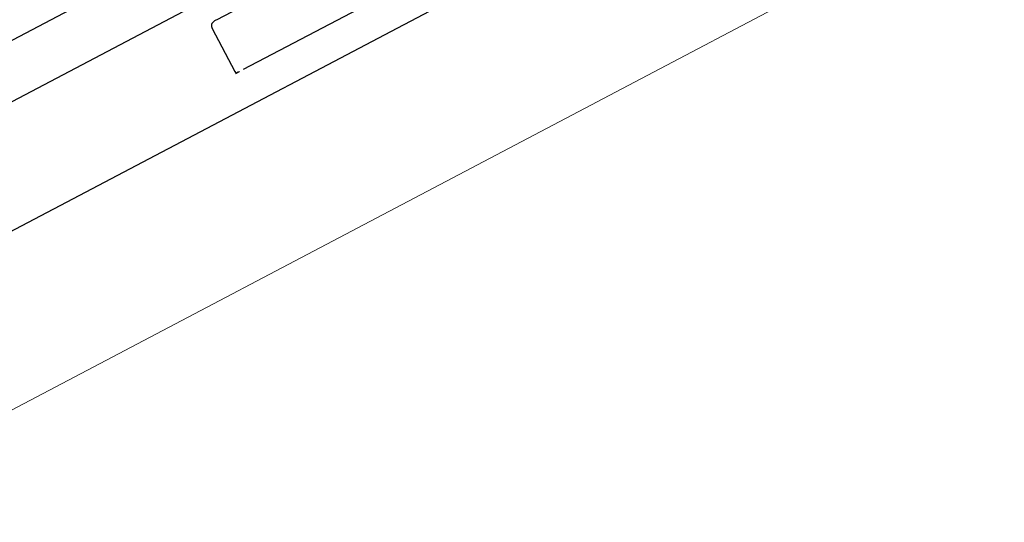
# Model space of a CAD drawing. Header units: metres. Extents: x 7408630 to 7411134, y 5569633 to 5570339.
# Tile 165 of 256: x 7410488.0126 to 7410488.1942, y 5569936.2253 to 5569936.3179. Entities that reach past the tile are written whole.
import ezdxf
from ezdxf.enums import TextEntityAlignment as Align

# ---------------------------------------------------------------- set-up
doc = ezdxf.new("R2010")
doc.units = ezdxf.units.M
doc.header["$MEASUREMENT"] = 0
doc.layers.add('0-wypos-sanitarne', color=1, linetype='Continuous')
for name, color, linetype, lineweight in [('Istn-sciany', 3, 'Continuous', 20), ('OPIS POM NOWE', 140, 'Continuous', 5), ('Opis_pom', 9, 'Continuous', 18)]:
    doc.layers.add(name, color=color, linetype=linetype, lineweight=lineweight)
doc.styles.add('ARIAL', font='tahoma.ttf')

# ---------------------------------------------------------------- blocks, each defined once
blk = doc.blocks.new('99400_TOP')
for points in [[(-0.18941, 0.17081), (-0.04454, 0.17081), (-0.04035, 0.17071), (-0.03616, 0.17042), (-0.032, 0.16993), (-0.02786, 0.16925), (-0.02376, 0.16837), (-0.0197, 0.16731), (-0.0157, 0.16606), (-0.01176, 0.16462), (-0.00789, 0.163), (-0.0041, 0.1612), (-0.0004, 0.15923), (0.0032, 0.15708), (0.00671, 0.15478), (0.0101, 0.1523), (0.01337, 0.14968)], [(-0.19839, 0.16455), (-0.11148, 0.16437)], [(-0.16124, 0.15406), (-0.11145, 0.15396), (-0.11127, 0.15396), (-0.11111, 0.15396), (-0.11099, 0.15396), (-0.11083, 0.15397), (-0.11065, 0.15401), (-0.11048, 0.15408), (-0.11033, 0.15418), (-0.1102, 0.1543), (-0.11009, 0.15445), (-0.11001, 0.15461), (-0.10996, 0.15479), (-0.10995, 0.15497), (-0.10997, 0.16396), (-0.10998, 0.16435)], [(0.16493, 0.14968), (-0.16477, 0.14968)], [(-0.11847, 0.04968), (-0.11847, 0.13968), (0.11153, 0.13968), (0.11153, 0.04968)]]:
    blk.add_lwpolyline(points)
blk.add_ellipse((-0.11148, 0.16436), major_axis=(-0.0015, 0), ratio=0.008726, start_param=3.141878, end_param=4.712682)
blk = doc.blocks.new('A$Cff2eaf8b')
blk.add_blockref('99400_TOP', (0, -0.08218))
blk = doc.blocks.new('A$C142d3faa')
at = {"layer": 'Istn-sciany'}
blk.add_lwpolyline([(1285.22536, 4530.60619), (1541.22536, 4530.60619)], dxfattribs=at)
at = {"layer": '0-wypos-sanitarne', "xscale": 100, "yscale": 100, "zscale": 100, "rotation": 180}
blk.add_blockref('A$Cff2eaf8b', (1389.22517, 4542.38819), dxfattribs=at)
at = {"layer": 'OPIS POM NOWE', "style": 'ARIAL'}
for tag, p in [('E1,4', (2085.45351, 1677.90272)), ('E1,4', (2642.56507, 1467.09858)), ('E1,4', (2887.55495, 1334.66914)), ('E1,1', (2346.15173, 945.30692)), ('E1,2', (2380.28977, 731.46058)), ('E1,4', (3248.92697, 423.56227)), ('E1,3', (2269.29047, 389.84746)), ('E1,5', (4145.39689, -41.41678))]:
    blk.add_attdef(tag, text='', height=23.936, dxfattribs=at).set_placement(p, align=Align.MIDDLE_CENTER)
at = {"layer": 'Opis_pom', "ltscale": 0.7, "style": 'ARIAL'}
for tag, p in [('B1,18', (784.17545, 4749.37691)), ('B1,21', (1474.16062, 4744.55225)), ('B1/17', (593.195, 4721.36004)), ('1,23', (2643.87974, 4721.36004)), ('1,22', (2015.9973, 4715.61993)), ('A1,1', (-123.27527, 4710.79271)), ('B1,1', (2964.21389, 4687.19476)), ('B1,19', (983.47704, 4684.25047)), ('A1,6', (-365.37937, 4657.22679)), ('A1,16', (198.20726, 4631.43636)), ('B1,20', (1267.19488, 4624.63245)), ('B1,3', (3298.01304, 4567.23582)), ('B1,4', (4545.10985, 4480.62225)), ('A1,5', (-782.1155, 4446.93269)), ('A1,2', (-186.91937, 4425.11232)), ('A1,15', (198.20726, 4391.00084)), ('B1,2', (2872.01208, 4302.45919)), ('A1,3', (-121.28956, 4150.90563)), ('B1,8', (2427.38319, 4053.12316)), ('B1,6', (4754.92624, 3940.33462)), ('A1,4', (-837.67923, 3920.77219)), ('B1,14', (401.20606, 3890.99898)), ('B1,13', (1255.28314, 3857.26479)), ('B1,5', (4487.88744, 3854.52406)), ('B1,10', (1961.59927, 3852.27607)), ('B1,9', (2126.78184, 3827.24689)), ('B1,7', (3203.17952, 3799.68363)), ('B1,11', (2118.65879, 3658.83867)), ('B1,12', (1949.47729, 3633.25719)), ('C1,2', (2894.60473, 3427.28336)), ('C1,3', (2160.24672, 3198.45588)), ('C1,1', (3129.25555, 2706.44899)), ('C1,4', (2077.33924, 2485.4131)), ('C1,5', (2131.38321, 2180.30979)), ('C1,10', (3196.04343, 2172.92088)), ('C1,9', (3215.99552, 1907.6342)), ('C1,6', (2168.07384, 1819.58528)), ('D0,18', (1348.65318, 1483.78164)), ('C1,8', (2890.19555, 1472.29709)), ('C1,7', (2247.74624, 1432.40489)), ('D,03', (680.14667, 1361.20684)), ('D0,15', (1769.82602, 1360.28568)), ('D,07', (301.65348, 1339.2086)), ('D0,6', (-189.6235, 1299.11733)), ('D0,8', (-573.60597, 1280.79442)), ('D0,2', (1011.71883, 1184.66707)), ('D0,4', (520.2942, 1181.60376)), ('D0,14', (1790.01141, 1156.00202)), ('D,05', (264.32997, 1077.69749)), ('D0,13', (1760.78024, 974.27002)), ('D0,09', (-770.07094, 944.55513)), ('D0,1', (999.98875, 928.60626)), ('D0,10', (-751.07239, 564.55801)), ('D0,11', (-751.07239, 336.73827)), ('D0,12', (198.7439, 306.39703))]:
    blk.add_attdef(tag, text='', height=11.968, dxfattribs=at).set_placement(p, align=Align.MIDDLE_CENTER)

msp = doc.modelspace()

# ---------------------------------------------------------------- block references
at = {"xscale": 0.01, "yscale": 0.01, "zscale": 0.01, "rotation": 27.75854060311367}
msp.add_blockref('A$C142d3faa', (7410496.7794, 5569889.66285), dxfattribs=at)

doc.saveas('drawing.dxf')
